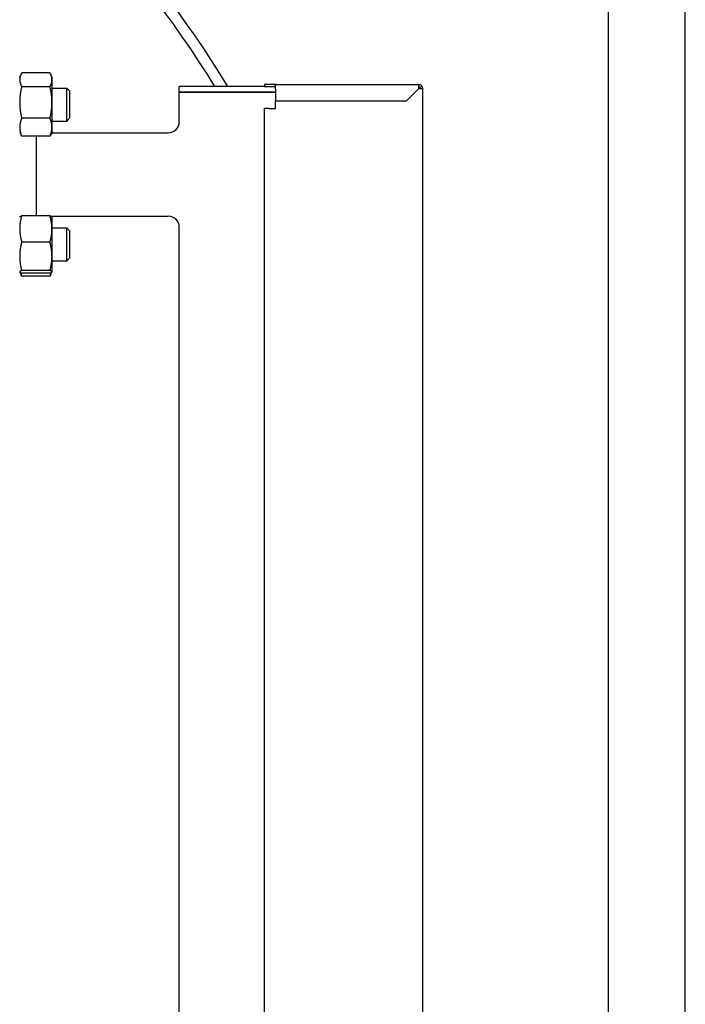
# Model space of a CAD drawing. Header units: inches. Extents: x 24 to 1128, y -69 to 748.
# Tile 131 of 256: x 198 to 213, y 302 to 324. Entities that reach past the tile are written whole.
import ezdxf

# ---------------------------------------------------------------- set-up
doc = ezdxf.new("R2010")
doc.units = ezdxf.units.IN
doc.header["$LTSCALE"] = 32
doc.header["$MEASUREMENT"] = 0
doc.layers.add('Visible (ANSI)', color=7, linetype='Continuous', lineweight=30)

msp = doc.modelspace()

# ---------------------------------------------------------------- linework, layer by layer
at = {"layer": 'Visible (ANSI)'}
for p, q in [((211.66537, 337.98367), (211.66537, 296.68628)), ((213.41537, 296.15014), (213.41537, 337.98367)), ((198.28787, 322.76216), (198.3199, 322.83085)), ((198.97678, 322.85683), (198.33296, 322.85683)), ((199.02187, 322.76216), (198.98984, 322.83085)), ((199.02187, 322.70027), (199.02187, 322.76216)), ((198.97678, 322.54371), (198.33296, 322.54371)), ((199.02187, 322.18388), (199.02187, 322.70027)), ((199.02187, 322.51216), (199.35537, 322.51216)), ((199.35537, 321.76216), (199.35537, 322.51216)), ((199.41787, 322.44966), (199.35537, 322.51216)), ((203.85287, 322.54617), (201.91537, 322.54617)), ((201.91537, 322.42117), (201.91537, 322.54617)), ((204.10287, 322.59617), (203.85287, 322.59617)), ((203.85287, 322.59617), (203.85287, 322.54617)), ((203.85287, 322.54617), (204.10287, 322.54617)), ((204.10287, 322.59617), (207.35287, 322.59617)), ((204.10287, 322.49617), (204.10287, 322.59617)), ((204.10287, 322.49617), (204.10287, 322.22117)), ((207.07787, 322.22117), (207.35287, 322.49617)), ((207.35287, 322.59617), (207.35287, 322.49617)), ((207.45287, 322.49617), (207.35287, 322.49617)), ((207.45287, 297.1131), (207.45287, 322.49617)), ((199.41787, 322.44966), (199.41787, 321.82466)), ((204.10287, 322.42117), (201.91537, 322.42117)), ((201.91537, 321.74617), (201.91537, 322.42117)), ((201.91537, 322.42117), (204.10287, 322.42117)), ((199.02187, 321.62077), (199.02187, 322.18388)), ((203.95287, 322.04617), (203.85287, 322.04617)), ((203.85287, 297.1131), (203.85287, 322.04617)), ((203.95287, 322.04617), (204.10287, 322.04617)), ((204.10287, 322.22117), (207.07787, 322.22117)), ((204.10287, 322.04617), (204.10287, 322.22117)), ((198.97678, 321.82404), (198.33296, 321.82404)), ((199.41787, 321.82466), (199.35537, 321.76216)), ((199.02187, 321.76216), (199.35537, 321.76216)), ((199.02187, 321.51216), (199.02187, 321.62077)), ((198.28787, 321.51216), (198.3199, 321.44347)), ((198.97678, 321.41749), (198.33296, 321.41749)), ((198.66787, 319.6054), (198.66787, 321.41749)), ((199.02187, 321.51216), (198.98984, 321.44347)), ((199.01441, 321.49617), (201.66537, 321.49617)), ((198.28787, 319.58018), (198.28869, 319.58193)), ((198.97678, 319.6054), (198.33296, 319.6054)), ((199.00157, 319.59617), (201.66537, 319.59617)), ((199.02105, 319.58193), (199.01441, 319.59617)), ((199.02187, 319.58018), (199.02105, 319.58193)), ((199.02187, 319.30726), (199.02187, 319.58018)), ((201.91537, 299.74617), (201.91537, 319.34617)), ((199.02187, 319.33018), (199.35537, 319.33018)), ((199.02187, 318.68401), (199.02187, 319.30726)), ((199.35537, 318.58018), (199.35537, 319.33018)), ((199.41787, 319.26768), (199.35537, 319.33018)), ((199.41787, 319.26768), (199.41787, 318.64268)), ((198.97678, 319.00912), (198.33296, 319.00912)), ((199.02187, 318.33193), (199.02187, 318.68401)), ((199.02187, 318.58018), (199.35537, 318.58018)), ((199.41787, 318.64268), (199.35537, 318.58018)), ((198.28787, 318.33018), (198.28869, 318.32843)), ((198.28869, 318.32843), (198.3199, 318.26149)), ((198.97678, 318.3589), (198.33296, 318.3589)), ((198.97678, 318.30496), (198.33296, 318.30496)), ((198.97678, 318.23551), (198.33296, 318.23551)), ((199.02105, 318.32843), (198.98984, 318.26149)), ((199.02187, 318.33018), (199.02105, 318.32843)), ((199.02187, 318.33018), (199.02187, 318.33193))]:
    msp.add_line(p, q, dxfattribs=at)
for centre, radius, start, end in [((181.66537, 309.54617), 25, 31.332251, 81.986349), ((181.66537, 309.54617), 25, 31.332251, 81.986349), ((181.66537, 309.54617), 24.75, 31.685245, 81.311604), ((207.35287, 322.49617), 0.1, 0, 90), ((207.35287, 322.49617), 0.05, 0, 90), ((201.66537, 321.74617), 0.25, 270, 0), ((201.66537, 319.34617), 0.25, 0, 90)]:
    msp.add_arc(centre, radius, start, end, dxfattribs=at)
for points, weights in [([(198.33296, 322.85683), (198.28787, 322.77293), (198.28787, 322.70027)], [1, 1.0379548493, 1]), ([(199.02187, 322.70027), (199.02187, 322.77293), (198.97678, 322.85683)], [1, 1.0379548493, 1]), ([(198.28787, 322.70027), (198.28787, 322.62761), (198.33296, 322.54371)], [1, 1.0379548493, 1]), ([(198.33296, 322.54371), (198.28787, 322.35088), (198.28787, 322.18388)], [1, 1.0379548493, 1]), ([(198.97678, 322.54371), (199.02187, 322.62761), (199.02187, 322.70027)], [1, 1.0379548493, 1]), ([(199.02187, 322.18388), (199.02187, 322.35088), (198.97678, 322.54371)], [1, 1.0379548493, 1]), ([(198.28787, 322.18388), (198.28787, 322.01688), (198.33296, 321.82404)], [1, 1.0379548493, 1]), ([(198.97678, 321.82404), (199.02187, 322.01688), (199.02187, 322.18388)], [1, 1.0379548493, 1]), ([(198.33296, 321.82404), (198.28787, 321.71511), (198.28787, 321.62077)], [1, 1.0379548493, 1]), ([(199.02187, 321.62077), (199.02187, 321.71511), (198.97678, 321.82404)], [1, 1.0379548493, 1]), ([(198.28787, 321.62077), (198.28787, 321.52643), (198.33296, 321.41749)], [1, 1.0379548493, 1]), ([(198.97678, 321.41749), (199.02187, 321.52643), (199.02187, 321.62077)], [1, 1.0379548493, 1]), ([(198.33296, 321.41749), (198.32584, 321.43074), (198.3199, 321.44347)], [1, 1.00580630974, 1.00983612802]), ([(198.98984, 321.44347), (198.9839, 321.43074), (198.97678, 321.41749)], [1.00983612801, 1.00580630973, 1]), ([(198.33296, 319.6054), (198.28787, 319.44563), (198.28787, 319.30726)], [1, 1.0379548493, 1]), ([(198.28869, 319.58193), (198.29377, 319.59284), (198.33296, 319.6054)], [1.00887854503, 1.03282122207, 1]), ([(199.02187, 319.30726), (199.02187, 319.44563), (198.97678, 319.6054)], [1, 1.0379548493, 1]), ([(198.97678, 319.6054), (199.01597, 319.59284), (199.02105, 319.58193)], [1, 1.03282122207, 1.00887854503]), ([(199.01159, 319.59095), (199.01086, 319.59355), (199.01009, 319.59617)], [1.01895290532, 1.01899927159, 1.01895795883]), ([(198.28787, 319.30726), (198.28787, 319.1689), (198.33296, 319.00912)], [1, 1.0379548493, 1]), ([(198.97678, 319.00912), (199.02187, 319.1689), (199.02187, 319.30726)], [1, 1.0379548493, 1]), ([(198.33296, 319.00912), (198.28787, 318.8349), (198.28787, 318.68401)], [1, 1.0379548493, 1]), ([(199.02187, 318.68401), (199.02187, 318.8349), (198.97678, 319.00912)], [1, 1.0379548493, 1]), ([(198.28787, 318.68401), (198.28787, 318.53313), (198.33296, 318.3589)], [1, 1.0379548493, 1]), ([(198.97678, 318.3589), (199.02187, 318.53313), (199.02187, 318.68401)], [1, 1.0379548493, 1]), ([(198.33296, 318.3589), (198.28787, 318.34445), (198.28787, 318.33193)], [1, 1.0379548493, 1]), ([(198.28787, 318.33193), (198.28787, 318.31941), (198.33296, 318.30496)], [1, 1.0379548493, 1]), ([(198.3052, 318.31558), (198.31567, 318.27727), (198.33296, 318.23551)], [1.0177828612, 1.01421614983, 1]), ([(198.33296, 318.23551), (198.32584, 318.24876), (198.3199, 318.26149)], [1, 1.00580630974, 1.00983612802]), ([(199.02187, 318.33193), (199.02187, 318.34445), (198.97678, 318.3589)], [1, 1.0379548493, 1]), ([(198.97678, 318.30496), (199.02187, 318.31941), (199.02187, 318.33193)], [1, 1.0379548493, 1]), ([(198.97678, 318.23551), (198.99407, 318.27727), (199.00454, 318.31558)], [1, 1.01421614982, 1.01778286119]), ([(198.98984, 318.26149), (198.9839, 318.24876), (198.97678, 318.23551)], [1.00983612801, 1.00580630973, 1])]:
    msp.add_rational_spline(points, weights, degree=2, dxfattribs=at)

doc.saveas('drawing.dxf')
